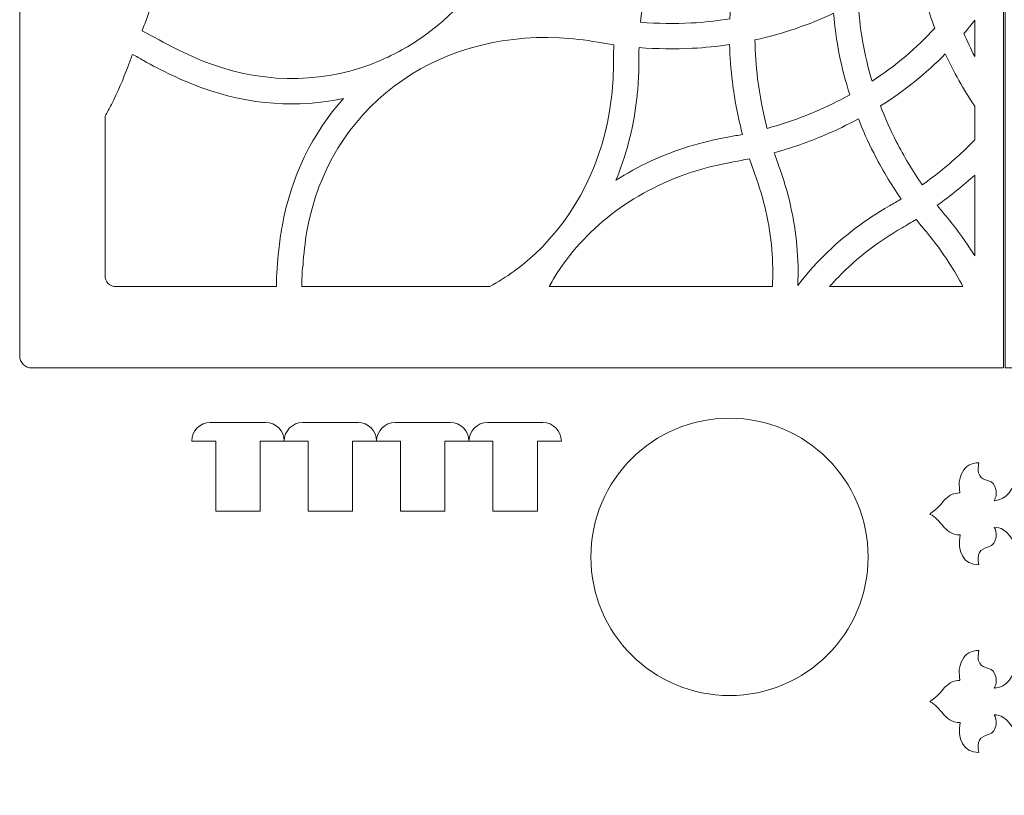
# Model space of a CAD drawing. Header units: centimetres. Extents: x -89 to 87, y -34 to 44.
# Tile 18 of 35: x -50 to -34, y -34 to -21. Entities that reach past the tile are written whole.
import ezdxf

# ---------------------------------------------------------------- set-up
doc = ezdxf.new("R2010")
doc.units = ezdxf.units.CM
doc.header["$MEASUREMENT"] = 0
doc.layers.add('Layer 1', color=7, linetype='Continuous')

msp = doc.modelspace()

# ---------------------------------------------------------------- linework, layer by layer
at = {"layer": 'Layer 1', "color": 250, "lineweight": 9}
for points, knots in [([(-33.81403, -5.7088), (-33.81403, -5.7088), (-49.58403, -5.7088), (-49.58403, -5.7088), (-49.58403, -5.7088), (-49.69403, -5.7088), (-49.78404, -5.7988), (-49.78404, -5.90881), (-49.78404, -5.90881), (-49.78404, -5.90881), (-49.78404, -26.6488), (-49.78404, -26.6488), (-49.78404, -26.6488), (-49.78404, -26.7588), (-49.69403, -26.8488), (-49.58403, -26.8488), (-49.58403, -26.8488), (-49.58403, -26.8488), (-33.81403, -26.8488), (-33.81403, -26.8488), (-33.81403, -26.8488), (-33.81403, -26.8488), (-33.81403, -19.33599), (-33.81403, -19.33599), (-33.81403, -19.33599), (-33.81403, -19.18195), (-33.92901, -19.05411), (-34.08218, -19.03775), (-34.08218, -19.03775), (-35.47453, -18.88901), (-36.55902, -17.71063), (-36.55902, -16.2788), (-36.55902, -16.2788), (-36.55902, -14.84697), (-35.47453, -13.66859), (-34.08218, -13.51985), (-34.08218, -13.51985), (-33.92904, -13.5035), (-33.81403, -13.37562), (-33.81403, -13.22161), (-33.81403, -13.22161), (-33.81403, -13.22161), (-33.81403, -5.7088), (-33.81403, -5.7088)], [0, 0, 0, 0, 0.08333333, 0.08333333, 0.08333333, 0.08333333, 0.16666667, 0.16666667, 0.16666667, 0.16666667, 0.25, 0.25, 0.25, 0.25, 0.33333333, 0.33333333, 0.33333333, 0.33333333, 0.41666667, 0.41666667, 0.41666667, 0.41666667, 0.5, 0.5, 0.5, 0.5, 0.58333333, 0.58333333, 0.58333333, 0.58333333, 0.66666667, 0.66666667, 0.66666667, 0.66666667, 0.75, 0.75, 0.75, 0.75, 0.83333333, 0.83333333, 0.83333333, 0.83333333, 1, 1, 1, 1]), ([(-33.78402, -26.8488), (-33.78402, -26.8488), (-17.98402, -26.8488), (-17.98402, -26.8488), (-17.98402, -26.8488), (-17.87402, -26.8488), (-17.78401, -26.7588), (-17.78401, -26.64879), (-17.78401, -26.64879), (-17.78401, -26.64879), (-17.78401, -5.9088), (-17.78401, -5.9088), (-17.78401, -5.9088), (-17.78401, -5.7988), (-17.87402, -5.7088), (-17.98402, -5.7088), (-17.98402, -5.7088), (-17.98402, -5.7088), (-33.78402, -5.7088), (-33.78402, -5.7088), (-33.78402, -5.7088), (-33.78402, -5.7088), (-33.78402, -13.24344), (-33.78402, -13.24344), (-33.78402, -13.24344), (-33.78402, -13.39843), (-33.9006, -13.5269), (-34.05485, -13.54197), (-34.05485, -13.54197), (-35.44649, -13.67801), (-36.53402, -14.85142), (-36.53402, -16.2788), (-36.53402, -16.2788), (-36.53402, -17.70618), (-35.44649, -18.87959), (-34.05485, -19.01563), (-34.05485, -19.01563), (-33.90062, -19.0307), (-33.78402, -19.1592), (-33.78402, -19.31416), (-33.78402, -19.31416), (-33.78402, -19.31416), (-33.78402, -26.8488), (-33.78402, -26.8488)], [0, 0, 0, 0, 0.08333333, 0.08333333, 0.08333333, 0.08333333, 0.16666667, 0.16666667, 0.16666667, 0.16666667, 0.25, 0.25, 0.25, 0.25, 0.33333333, 0.33333333, 0.33333333, 0.33333333, 0.41666667, 0.41666667, 0.41666667, 0.41666667, 0.5, 0.5, 0.5, 0.5, 0.58333333, 0.58333333, 0.58333333, 0.58333333, 0.66666667, 0.66666667, 0.66666667, 0.66666667, 0.75, 0.75, 0.75, 0.75, 0.83333333, 0.83333333, 0.83333333, 0.83333333, 1, 1, 1, 1]), ([(-46.68567, -21.91498), (-45.73344, -22.2593), (-44.77644, -22.2178), (-43.94219, -21.86474), (-43.94219, -21.86474), (-43.69351, -21.75949), (-43.45552, -21.62659), (-43.23157, -21.46797), (-43.23157, -21.46797), (-43.22004, -21.45979), (-43.20853, -21.45155), (-43.19706, -21.44323), (-43.19706, -21.44323), (-42.68231, -21.06979), (-42.24351, -20.55883), (-41.92224, -19.9346), (-41.92224, -19.9346), (-41.82815, -19.75175), (-41.74419, -19.55944), (-41.67149, -19.35836), (-41.67149, -19.35836), (-41.64144, -19.27525), (-41.61002, -19.19326), (-41.5773, -19.11239), (-41.5773, -19.11239), (-41.6543, -19.0715), (-41.73102, -19.0289), (-41.80743, -18.98459), (-41.80743, -18.98459), (-41.85647, -18.95615), (-41.90547, -18.92876), (-41.9544, -18.90244), (-41.9544, -18.90244), (-42.09094, -18.82936), (-42.2298, -18.76333), (-42.37044, -18.70433), (-42.37044, -18.70433), (-43.91851, -18.05487), (-45.66677, -18.31296), (-46.80678, -19.5801), (-46.80678, -19.5801), (-46.99116, -19.78515), (-47.15282, -20.00951), (-47.29131, -20.2482), (-47.29131, -20.2482), (-47.38295, -20.40615), (-47.46721, -20.57577), (-47.54322, -20.75698), (-47.54322, -20.75698), (-47.54322, -20.75698), (-47.55013, -20.75409), (-47.55013, -20.75409), (-47.55013, -20.75409), (-47.60495, -20.87445), (-47.65608, -20.99996), (-47.70329, -21.1305), (-47.70329, -21.1305), (-47.73334, -21.21358), (-47.76474, -21.29553), (-47.79744, -21.37636), (-47.79744, -21.37636), (-47.41731, -21.5782), (-47.10103, -21.76476), (-46.68567, -21.91498)], [0, 0, 0, 0, 0.05882353, 0.05882353, 0.05882353, 0.05882353, 0.11764706, 0.11764706, 0.11764706, 0.11764706, 0.17647059, 0.17647059, 0.17647059, 0.17647059, 0.23529412, 0.23529412, 0.23529412, 0.23529412, 0.29411765, 0.29411765, 0.29411765, 0.29411765, 0.35294118, 0.35294118, 0.35294118, 0.35294118, 0.41176471, 0.41176471, 0.41176471, 0.41176471, 0.47058824, 0.47058824, 0.47058824, 0.47058824, 0.52941176, 0.52941176, 0.52941176, 0.52941176, 0.58823529, 0.58823529, 0.58823529, 0.58823529, 0.64705882, 0.64705882, 0.64705882, 0.64705882, 0.70588235, 0.70588235, 0.70588235, 0.70588235, 0.76470588, 0.76470588, 0.76470588, 0.76470588, 0.82352941, 0.82352941, 0.82352941, 0.82352941, 0.88235294, 0.88235294, 0.88235294, 0.88235294, 1, 1, 1, 1]), ([(-39.39754, -19.82191), (-38.94129, -19.88352), (-38.4893, -19.89233), (-38.05011, -19.85142), (-38.05011, -19.85142), (-38.16684, -20.27718), (-38.23683, -20.72414), (-38.25543, -21.18447), (-38.25543, -21.18447), (-38.4603, -21.21724), (-38.66955, -21.23949), (-38.88249, -21.25062), (-38.88249, -21.25062), (-39.15007, -21.26459), (-39.42391, -21.26092), (-39.70266, -21.23843), (-39.70266, -21.23843), (-39.67624, -20.96055), (-39.63209, -20.68999), (-39.57159, -20.42793), (-39.57159, -20.42793), (-39.52364, -20.22017), (-39.46537, -20.01797), (-39.39754, -19.82191)], [0, 0, 0, 0, 0.14285714, 0.14285714, 0.14285714, 0.14285714, 0.28571429, 0.28571429, 0.28571429, 0.28571429, 0.42857143, 0.42857143, 0.42857143, 0.42857143, 0.57142857, 0.57142857, 0.57142857, 0.57142857, 0.71428571, 0.71428571, 0.71428571, 0.71428571, 1, 1, 1, 1]), ([(-36.17266, -20.88461), (-35.90806, -20.73285), (-35.65882, -20.56139), (-35.4274, -20.37219), (-35.4274, -20.37219), (-35.35478, -20.31282), (-35.28391, -20.25169), (-35.21486, -20.18889), (-35.21486, -20.18889), (-35.20235, -20.28117), (-35.1874, -20.37332), (-35.16998, -20.46526), (-35.16998, -20.46526), (-35.11431, -20.75898), (-35.03366, -21.05053), (-34.92858, -21.33684), (-34.92858, -21.33684), (-35.22405, -21.6562), (-35.56464, -21.94539), (-35.94522, -22.19553), (-35.94522, -22.19553), (-36.07614, -21.75929), (-36.15134, -21.31896), (-36.17266, -20.88461)], [0, 0, 0, 0, 0.14285714, 0.14285714, 0.14285714, 0.14285714, 0.28571429, 0.28571429, 0.28571429, 0.28571429, 0.42857143, 0.42857143, 0.42857143, 0.42857143, 0.57142857, 0.57142857, 0.57142857, 0.57142857, 0.71428571, 0.71428571, 0.71428571, 0.71428571, 1, 1, 1, 1]), ([(-37.84777, -21.52573), (-37.3978, -21.42757), (-36.96996, -21.28129), (-36.57119, -21.09268), (-36.57119, -21.09268), (-36.53524, -21.53262), (-36.44814, -21.97651), (-36.30821, -22.41536), (-36.30821, -22.41536), (-36.48967, -22.51631), (-36.67884, -22.60888), (-36.87528, -22.69222), (-36.87528, -22.69222), (-37.12196, -22.79688), (-37.3805, -22.88707), (-37.65001, -22.96122), (-37.65001, -22.96122), (-37.72023, -22.6912), (-37.77126, -22.42213), (-37.80401, -22.15562), (-37.80401, -22.15562), (-37.83004, -21.94368), (-37.84447, -21.73345), (-37.84777, -21.52573)], [0, 0, 0, 0, 0.14285714, 0.14285714, 0.14285714, 0.14285714, 0.28571429, 0.28571429, 0.28571429, 0.28571429, 0.42857143, 0.42857143, 0.42857143, 0.42857143, 0.57142857, 0.57142857, 0.57142857, 0.57142857, 0.71428571, 0.71428571, 0.71428571, 0.71428571, 1, 1, 1, 1]), ([(-34.27886, -21.79592), (-34.34246, -21.67229), (-34.40086, -21.54706), (-34.45402, -21.42055), (-34.45402, -21.42055), (-34.39362, -21.34899), (-34.33522, -21.27617), (-34.27886, -21.20218), (-34.27886, -21.20218), (-34.27886, -21.20218), (-34.27886, -21.79592), (-34.27886, -21.79592)], [0, 0, 0, 0, 0.25, 0.25, 0.25, 0.25, 0.5, 0.5, 0.5, 0.5, 1, 1, 1, 1]), ([(-41.75796, -25.27833), (-41.63977, -25.19226), (-41.52694, -25.09918), (-41.41986, -24.99956), (-41.41986, -24.99956), (-40.75385, -24.37984), (-40.30918, -23.50649), (-40.1807, -22.49355), (-40.1807, -22.49355), (-40.17829, -22.47449), (-40.17599, -22.45538), (-40.17379, -22.43621), (-40.17379, -22.43621), (-40.17379, -22.43621), (-40.17287, -22.42821), (-40.17287, -22.42821), (-40.17287, -22.42821), (-40.17287, -22.42821), (-40.1727, -22.42662), (-40.1727, -22.42662), (-40.1727, -22.42662), (-40.15268, -22.24713), (-40.14259, -22.06057), (-40.143, -21.86746), (-40.143, -21.86746), (-40.14318, -21.7792), (-40.1417, -21.69153), (-40.13862, -21.60447), (-40.13862, -21.60447), (-40.22476, -21.59242), (-40.31117, -21.57869), (-40.39785, -21.56321), (-40.39785, -21.56321), (-40.61094, -21.52518), (-40.8191, -21.50153), (-41.02139, -21.49171), (-41.02139, -21.49171), (-42.0414, -21.44216), (-42.97865, -21.72827), (-43.70445, -22.2764), (-43.70445, -22.2764), (-44.4274, -22.82238), (-44.94181, -23.63029), (-45.11967, -24.62682), (-45.11967, -24.62682), (-45.15253, -24.81089), (-45.174, -24.99884), (-45.18329, -25.19002), (-45.18329, -25.19002), (-45.18329, -25.19002), (-45.18977, -25.18971), (-45.18977, -25.18971), (-45.18977, -25.18971), (-45.19844, -25.30027), (-45.20345, -25.41334), (-45.20467, -25.5288), (-45.20467, -25.5288), (-45.20467, -25.5288), (-42.15345, -25.5288), (-42.15345, -25.5288), (-42.15345, -25.5288), (-42.01061, -25.44477), (-41.88881, -25.37326), (-41.75796, -25.27833)], [0, 0, 0, 0, 0.05882353, 0.05882353, 0.05882353, 0.05882353, 0.11764706, 0.11764706, 0.11764706, 0.11764706, 0.17647059, 0.17647059, 0.17647059, 0.17647059, 0.23529412, 0.23529412, 0.23529412, 0.23529412, 0.29411765, 0.29411765, 0.29411765, 0.29411765, 0.35294118, 0.35294118, 0.35294118, 0.35294118, 0.41176471, 0.41176471, 0.41176471, 0.41176471, 0.47058824, 0.47058824, 0.47058824, 0.47058824, 0.52941176, 0.52941176, 0.52941176, 0.52941176, 0.58823529, 0.58823529, 0.58823529, 0.58823529, 0.64705882, 0.64705882, 0.64705882, 0.64705882, 0.70588235, 0.70588235, 0.70588235, 0.70588235, 0.76470588, 0.76470588, 0.76470588, 0.76470588, 0.82352941, 0.82352941, 0.82352941, 0.82352941, 0.88235294, 0.88235294, 0.88235294, 0.88235294, 1, 1, 1, 1]), ([(-40.10565, -23.80321), (-39.93917, -23.40442), (-39.82824, -22.98063), (-39.77312, -22.54587), (-39.77312, -22.54587), (-39.7612, -22.45188), (-39.75202, -22.35756), (-39.74539, -22.26305), (-39.74539, -22.26305), (-39.74539, -22.26305), (-39.74516, -22.26), (-39.74516, -22.26), (-39.74516, -22.26), (-39.74516, -22.26), (-39.74464, -22.25249), (-39.74464, -22.25249), (-39.74464, -22.25249), (-39.74464, -22.25249), (-39.74443, -22.24938), (-39.74443, -22.24938), (-39.74443, -22.24938), (-39.73572, -22.12362), (-39.73139, -21.99618), (-39.73164, -21.86724), (-39.73164, -21.86724), (-39.73179, -21.79419), (-39.73073, -21.72154), (-39.72849, -21.64932), (-39.72849, -21.64932), (-39.43492, -21.67247), (-39.14543, -21.67603), (-38.86155, -21.6612), (-38.86155, -21.6612), (-38.65714, -21.65052), (-38.45586, -21.63024), (-38.25822, -21.60087), (-38.25822, -21.60087), (-38.25286, -21.80062), (-38.23793, -22.00238), (-38.21297, -22.20553), (-38.21297, -22.20553), (-38.17836, -22.48728), (-38.12446, -22.7719), (-38.05034, -23.05774), (-38.05034, -23.05774), (-38.12047, -23.07232), (-38.19128, -23.08586), (-38.26273, -23.0983), (-38.26273, -23.0983), (-38.48958, -23.13779), (-38.71026, -23.19116), (-38.92385, -23.25733), (-38.92385, -23.25733), (-39.35387, -23.39058), (-39.75007, -23.57527), (-40.10565, -23.80321)], [0, 0, 0, 0, 0.06666667, 0.06666667, 0.06666667, 0.06666667, 0.13333333, 0.13333333, 0.13333333, 0.13333333, 0.2, 0.2, 0.2, 0.2, 0.26666667, 0.26666667, 0.26666667, 0.26666667, 0.33333333, 0.33333333, 0.33333333, 0.33333333, 0.4, 0.4, 0.4, 0.4, 0.46666667, 0.46666667, 0.46666667, 0.46666667, 0.53333333, 0.53333333, 0.53333333, 0.53333333, 0.6, 0.6, 0.6, 0.6, 0.66666667, 0.66666667, 0.66666667, 0.66666667, 0.73333333, 0.73333333, 0.73333333, 0.73333333, 0.8, 0.8, 0.8, 0.8, 0.86666667, 0.86666667, 0.86666667, 0.86666667, 1, 1, 1, 1]), ([(-48.39729, -22.76274), (-48.36222, -22.7011), (-48.32839, -22.63864), (-48.29586, -22.57541), (-48.29586, -22.57541), (-48.19202, -22.37357), (-48.10219, -22.16457), (-48.02501, -21.95113), (-48.02501, -21.95113), (-48.00178, -21.88689), (-47.97755, -21.82301), (-47.95234, -21.7595), (-47.95234, -21.7595), (-47.89221, -21.79194), (-47.83257, -21.8253), (-47.77347, -21.85959), (-47.77347, -21.85959), (-47.49535, -22.02094), (-47.13966, -22.1881), (-46.82519, -22.30182), (-46.82519, -22.30182), (-46.04473, -22.58401), (-45.26, -22.63132), (-44.52863, -22.47741), (-44.52863, -22.47741), (-45.02788, -23.03426), (-45.37946, -23.73815), (-45.52543, -24.55597), (-45.52543, -24.55597), (-45.54725, -24.67823), (-45.56444, -24.80406), (-45.57682, -24.93335), (-45.57682, -24.93335), (-45.60119, -25.13086), (-45.61363, -25.32982), (-45.61558, -25.5288), (-45.61558, -25.5288), (-45.61558, -25.5288), (-48.2208, -25.5288), (-48.2208, -25.5288), (-48.2208, -25.5288), (-48.31787, -25.5288), (-48.39729, -25.4494), (-48.39729, -25.35233), (-48.39729, -25.35233), (-48.39729, -25.35233), (-48.39729, -22.76274), (-48.39729, -22.76274)], [0, 0, 0, 0, 0.07692308, 0.07692308, 0.07692308, 0.07692308, 0.15384615, 0.15384615, 0.15384615, 0.15384615, 0.23076923, 0.23076923, 0.23076923, 0.23076923, 0.30769231, 0.30769231, 0.30769231, 0.30769231, 0.38461538, 0.38461538, 0.38461538, 0.38461538, 0.46153846, 0.46153846, 0.46153846, 0.46153846, 0.53846154, 0.53846154, 0.53846154, 0.53846154, 0.61538462, 0.61538462, 0.61538462, 0.61538462, 0.69230769, 0.69230769, 0.69230769, 0.69230769, 0.76923077, 0.76923077, 0.76923077, 0.76923077, 0.84615385, 0.84615385, 0.84615385, 0.84615385, 1, 1, 1, 1]), ([(-34.27886, -23.14663), (-34.34895, -23.21896), (-34.42132, -23.28997), (-34.49599, -23.35958), (-34.49599, -23.35958), (-34.69271, -23.54295), (-34.90487, -23.71639), (-35.13215, -23.87809), (-35.13215, -23.87809), (-35.29004, -23.64867), (-35.42995, -23.41315), (-35.55214, -23.17333), (-35.55214, -23.17333), (-35.64913, -22.98298), (-35.73463, -22.79025), (-35.80879, -22.5961), (-35.80879, -22.5961), (-35.41947, -22.34989), (-35.06743, -22.06597), (-34.75716, -21.75223), (-34.75716, -21.75223), (-34.62354, -22.04313), (-34.46392, -22.32677), (-34.27886, -22.59974), (-34.27886, -22.59974), (-34.27886, -22.59974), (-34.27886, -23.14663), (-34.27886, -23.14663)], [0, 0, 0, 0, 0.125, 0.125, 0.125, 0.125, 0.25, 0.25, 0.25, 0.25, 0.375, 0.375, 0.375, 0.375, 0.5, 0.5, 0.5, 0.5, 0.625, 0.625, 0.625, 0.625, 0.75, 0.75, 0.75, 0.75, 1, 1, 1, 1]), ([(-37.53382, -23.35571), (-37.25026, -23.27708), (-36.97729, -23.1815), (-36.71588, -23.0706), (-36.71588, -23.0706), (-36.52713, -22.99051), (-36.34461, -22.90245), (-36.16864, -22.80708), (-36.16864, -22.80708), (-36.09529, -22.99306), (-36.0122, -23.17763), (-35.91924, -23.3601), (-35.91924, -23.3601), (-35.79055, -23.61266), (-35.64241, -23.86175), (-35.47446, -24.10549), (-35.47446, -24.10549), (-35.53584, -24.14351), (-35.59818, -24.18073), (-35.66149, -24.2171), (-35.66149, -24.2171), (-35.86217, -24.33238), (-36.05155, -24.45815), (-36.22914, -24.59309), (-36.22914, -24.59309), (-36.58706, -24.86507), (-36.89573, -25.17367), (-37.1516, -25.5089), (-37.1516, -25.5089), (-37.13197, -25.08751), (-37.16999, -24.6527), (-37.26936, -24.2144), (-37.26936, -24.2144), (-37.319, -23.99538), (-37.38322, -23.7772), (-37.46237, -23.56119), (-37.46237, -23.56119), (-37.48746, -23.4927), (-37.51127, -23.4242), (-37.53382, -23.35571)], [0, 0, 0, 0, 0.09090909, 0.09090909, 0.09090909, 0.09090909, 0.18181818, 0.18181818, 0.18181818, 0.18181818, 0.27272727, 0.27272727, 0.27272727, 0.27272727, 0.36363636, 0.36363636, 0.36363636, 0.36363636, 0.45454545, 0.45454545, 0.45454545, 0.45454545, 0.54545455, 0.54545455, 0.54545455, 0.54545455, 0.63636364, 0.63636364, 0.63636364, 0.63636364, 0.72727273, 0.72727273, 0.72727273, 0.72727273, 0.81818182, 0.81818182, 0.81818182, 0.81818182, 1, 1, 1, 1]), ([(-41.1896, -25.5288), (-41.14766, -25.45265), (-41.103, -25.37801), (-41.05569, -25.30499), (-41.05569, -25.30499), (-40.56117, -24.54174), (-39.77839, -23.95241), (-38.80309, -23.65019), (-38.80309, -23.65019), (-38.60857, -23.58993), (-38.40513, -23.5409), (-38.1935, -23.50405), (-38.1935, -23.50405), (-38.1064, -23.48888), (-38.02014, -23.47215), (-37.93475, -23.45394), (-37.93475, -23.45394), (-37.90783, -23.5369), (-37.8792, -23.61988), (-37.84881, -23.70288), (-37.84881, -23.70288), (-37.7746, -23.9054), (-37.71523, -24.10632), (-37.67028, -24.30457), (-37.67028, -24.30457), (-37.57607, -24.72014), (-37.5419, -25.13159), (-37.56404, -25.5288), (-37.56404, -25.5288), (-37.56404, -25.5288), (-41.1896, -25.5288), (-41.1896, -25.5288)], [0, 0, 0, 0, 0.11111111, 0.11111111, 0.11111111, 0.11111111, 0.22222222, 0.22222222, 0.22222222, 0.22222222, 0.33333333, 0.33333333, 0.33333333, 0.33333333, 0.44444444, 0.44444444, 0.44444444, 0.44444444, 0.55555556, 0.55555556, 0.55555556, 0.55555556, 0.66666667, 0.66666667, 0.66666667, 0.66666667, 0.77777778, 0.77777778, 0.77777778, 0.77777778, 1, 1, 1, 1]), ([(-34.27886, -25.03136), (-34.30053, -24.99581), (-34.32271, -24.9604), (-34.34541, -24.92515), (-34.34541, -24.92515), (-34.46455, -24.7401), (-34.59969, -24.55726), (-34.75086, -24.37789), (-34.75086, -24.37789), (-34.79792, -24.32203), (-34.84379, -24.26567), (-34.88849, -24.20886), (-34.88849, -24.20886), (-34.67185, -24.05467), (-34.46857, -23.89081), (-34.27886, -23.71863), (-34.27886, -23.71863), (-34.27886, -23.71863), (-34.27886, -25.03136), (-34.27886, -25.03136)], [0, 0, 0, 0, 0.16666667, 0.16666667, 0.16666667, 0.16666667, 0.33333333, 0.33333333, 0.33333333, 0.33333333, 0.5, 0.5, 0.5, 0.5, 0.66666667, 0.66666667, 0.66666667, 0.66666667, 1, 1, 1, 1]), ([(-36.6373, -25.5288), (-36.44475, -25.30991), (-36.22561, -25.10568), (-35.98118, -24.91994), (-35.98118, -24.91994), (-35.81792, -24.79588), (-35.64306, -24.67983), (-35.457, -24.57294), (-35.457, -24.57294), (-35.38023, -24.52885), (-35.30485, -24.48363), (-35.23082, -24.43734), (-35.23082, -24.43734), (-35.17715, -24.50607), (-35.12184, -24.57429), (-35.06484, -24.64195), (-35.06484, -24.64195), (-34.92862, -24.80358), (-34.80416, -24.9725), (-34.6916, -25.14735), (-34.6916, -25.14735), (-34.61096, -25.27259), (-34.53745, -25.3999), (-34.47095, -25.5288), (-34.47095, -25.5288), (-34.47095, -25.5288), (-36.6373, -25.5288), (-36.6373, -25.5288)], [0, 0, 0, 0, 0.125, 0.125, 0.125, 0.125, 0.25, 0.25, 0.25, 0.25, 0.375, 0.375, 0.375, 0.375, 0.5, 0.5, 0.5, 0.5, 0.625, 0.625, 0.625, 0.625, 0.75, 0.75, 0.75, 0.75, 1, 1, 1, 1])]:
    msp.add_open_spline(points, degree=3, knots=knots, dxfattribs=at)
at = {"layer": 'Layer 1', "color": 140, "lineweight": 9}
for points in [[(-45.88017, -28.03388), (-45.88017, -28.03388), (-45.88017, -29.17388), (-45.88017, -29.17388), (-45.88017, -29.17388), (-45.88017, -29.17388), (-46.60017, -29.17388), (-46.60017, -29.17388), (-46.60017, -29.17388), (-46.60017, -29.17388), (-46.60017, -28.03388), (-46.60017, -28.03388), (-46.60017, -28.03388), (-46.60017, -28.03388), (-46.99016, -28.03388), (-46.99016, -28.03388), (-46.99016, -28.03388), (-46.99016, -28.03388), (-46.99016, -28.03388), (-46.99016, -28.03388), (-46.99016, -28.03388), (-46.99016, -27.86888), (-46.85517, -27.73388), (-46.69015, -27.73388), (-46.69015, -27.73388), (-46.69015, -27.73388), (-45.79017, -27.73388), (-45.79017, -27.73388), (-45.79017, -27.73388), (-45.62515, -27.73388), (-45.49016, -27.86888), (-45.49016, -28.03388), (-45.49016, -28.03388), (-45.49016, -28.03388), (-45.49016, -28.03388), (-45.49016, -28.03388), (-45.49016, -28.03388), (-45.49016, -28.03388), (-45.88017, -28.03388), (-45.88017, -28.03388)], [(-44.38017, -28.03388), (-44.38017, -28.03388), (-44.38017, -29.17388), (-44.38017, -29.17388), (-44.38017, -29.17388), (-44.38017, -29.17388), (-45.10017, -29.17388), (-45.10017, -29.17388), (-45.10017, -29.17388), (-45.10017, -29.17388), (-45.10017, -28.03388), (-45.10017, -28.03388), (-45.10017, -28.03388), (-45.10017, -28.03388), (-45.49016, -28.03388), (-45.49016, -28.03388), (-45.49016, -28.03388), (-45.49016, -28.03388), (-45.49016, -28.03388), (-45.49016, -28.03388), (-45.49016, -28.03388), (-45.49016, -27.86888), (-45.35517, -27.73388), (-45.19015, -27.73388), (-45.19015, -27.73388), (-45.19015, -27.73388), (-44.29017, -27.73388), (-44.29017, -27.73388), (-44.29017, -27.73388), (-44.12515, -27.73388), (-43.99016, -27.86888), (-43.99016, -28.03388), (-43.99016, -28.03388), (-43.99016, -28.03388), (-43.99016, -28.03388), (-43.99016, -28.03388), (-43.99016, -28.03388), (-43.99016, -28.03388), (-44.38017, -28.03388), (-44.38017, -28.03388)], [(-42.88017, -28.03388), (-42.88017, -28.03388), (-42.88017, -29.17388), (-42.88017, -29.17388), (-42.88017, -29.17388), (-42.88017, -29.17388), (-43.60017, -29.17388), (-43.60017, -29.17388), (-43.60017, -29.17388), (-43.60017, -29.17388), (-43.60017, -28.03388), (-43.60017, -28.03388), (-43.60017, -28.03388), (-43.60017, -28.03388), (-43.99016, -28.03388), (-43.99016, -28.03388), (-43.99016, -28.03388), (-43.99016, -28.03388), (-43.99016, -28.03388), (-43.99016, -28.03388), (-43.99016, -28.03388), (-43.99016, -27.86888), (-43.85517, -27.73388), (-43.69015, -27.73388), (-43.69015, -27.73388), (-43.69015, -27.73388), (-42.79017, -27.73388), (-42.79017, -27.73388), (-42.79017, -27.73388), (-42.62515, -27.73388), (-42.49016, -27.86888), (-42.49016, -28.03388), (-42.49016, -28.03388), (-42.49016, -28.03388), (-42.49016, -28.03388), (-42.49016, -28.03388), (-42.49016, -28.03388), (-42.49016, -28.03388), (-42.88017, -28.03388), (-42.88017, -28.03388)], [(-41.38017, -28.03388), (-41.38017, -28.03388), (-41.38017, -29.17388), (-41.38017, -29.17388), (-41.38017, -29.17388), (-41.38017, -29.17388), (-42.10017, -29.17388), (-42.10017, -29.17388), (-42.10017, -29.17388), (-42.10017, -29.17388), (-42.10017, -28.03388), (-42.10017, -28.03388), (-42.10017, -28.03388), (-42.10017, -28.03388), (-42.49016, -28.03388), (-42.49016, -28.03388), (-42.49016, -28.03388), (-42.49016, -28.03388), (-42.49016, -28.03388), (-42.49016, -28.03388), (-42.49016, -28.03388), (-42.49016, -27.86888), (-42.35517, -27.73388), (-42.19015, -27.73388), (-42.19015, -27.73388), (-42.19015, -27.73388), (-41.29017, -27.73388), (-41.29017, -27.73388), (-41.29017, -27.73388), (-41.12515, -27.73388), (-40.99016, -27.86888), (-40.99016, -28.03388), (-40.99016, -28.03388), (-40.99016, -28.03388), (-40.99016, -28.03388), (-40.99016, -28.03388), (-40.99016, -28.03388), (-40.99016, -28.03388), (-41.38017, -28.03388), (-41.38017, -28.03388)]]:
    msp.add_open_spline(points, degree=3, knots=[0, 0, 0, 0, 0.09090909, 0.09090909, 0.09090909, 0.09090909, 0.18181818, 0.18181818, 0.18181818, 0.18181818, 0.27272727, 0.27272727, 0.27272727, 0.27272727, 0.36363636, 0.36363636, 0.36363636, 0.36363636, 0.45454545, 0.45454545, 0.45454545, 0.45454545, 0.54545455, 0.54545455, 0.54545455, 0.54545455, 0.63636364, 0.63636364, 0.63636364, 0.63636364, 0.72727273, 0.72727273, 0.72727273, 0.72727273, 0.81818182, 0.81818182, 0.81818182, 0.81818182, 1, 1, 1, 1], dxfattribs=at)
at = {"layer": 'Layer 1', "color": 43, "lineweight": 9}
for points, knots in [([(-38.26037, -27.66438), (-37.01773, -27.66438), (-36.01037, -28.67174), (-36.01037, -29.91438), (-36.01037, -29.91438), (-36.01037, -31.15702), (-37.01773, -32.16438), (-38.26037, -32.16438), (-38.26037, -32.16438), (-39.50301, -32.16438), (-40.51037, -31.15702), (-40.51037, -29.91438), (-40.51037, -29.91438), (-40.51037, -28.67174), (-39.50301, -27.66438), (-38.26037, -27.66438)], [0, 0, 0, 0, 0.2, 0.2, 0.2, 0.2, 0.4, 0.4, 0.4, 0.4, 0.6, 0.6, 0.6, 0.6, 1, 1, 1, 1]), ([(-33.9636, -29.4352), (-33.91532, -29.47446), (-33.90167, -29.71177), (-34.05424, -29.75126), (-34.05424, -29.75126), (-34.19556, -29.78785), (-34.25599, -29.86678), (-34.21253, -30.0432), (-34.21253, -30.0432), (-34.46303, -30.04725), (-34.5696, -29.81566), (-34.51547, -29.5579), (-34.51547, -29.5579), (-34.65872, -29.55733), (-34.7306, -29.48465), (-34.79219, -29.41584), (-34.79219, -29.41584), (-34.85373, -29.34709), (-34.91246, -29.2573), (-35.0066, -29.22398), (-35.0066, -29.22398), (-35.0066, -29.22398), (-34.99619, -29.21141), (-34.99619, -29.21141), (-34.99619, -29.21141), (-34.99454, -29.20969), (-34.99281, -29.20764), (-34.99097, -29.20586), (-34.99097, -29.20586), (-34.99097, -29.20586), (-34.97023, -29.18992), (-34.97023, -29.18992), (-34.97023, -29.18992), (-34.83308, -29.0966), (-34.8322, -29.03365), (-34.73498, -28.95999), (-34.73498, -28.95999), (-34.71374, -28.9439), (-34.70513, -28.93203), (-34.67828, -28.91521), (-34.67828, -28.91521), (-34.63506, -28.88813), (-34.60545, -28.88534), (-34.56064, -28.87803), (-34.56064, -28.87803), (-34.50051, -28.86823), (-34.53519, -28.87774), (-34.52329, -28.86505), (-34.52329, -28.86505), (-34.50496, -28.86773), (-34.51855, -28.8692), (-34.52413, -28.83614), (-34.52413, -28.83614), (-34.52413, -28.83614), (-34.53, -28.69864), (-34.53, -28.69864), (-34.53, -28.69864), (-34.52279, -28.62841), (-34.50815, -28.59675), (-34.4793, -28.53858), (-34.4793, -28.53858), (-34.43073, -28.44065), (-34.33182, -28.38591), (-34.21217, -28.3883), (-34.21217, -28.3883), (-34.22445, -28.45921), (-34.2329, -28.54099), (-34.19883, -28.59497), (-34.19883, -28.59497), (-34.16533, -28.64806), (-34.12652, -28.66024), (-34.05621, -28.68006), (-34.05621, -28.68006), (-33.99324, -28.69782), (-33.95978, -28.7414), (-33.94079, -28.80213), (-33.94079, -28.80213), (-33.91062, -28.89863), (-33.94253, -28.94584), (-33.96157, -29.0021), (-33.96157, -29.0021), (-33.75467, -28.98827), (-33.65733, -28.80017), (-33.57849, -28.61871), (-33.57849, -28.61871), (-33.48954, -28.41396), (-33.40749, -28.24545), (-33.24267, -28.09836), (-33.24267, -28.09836), (-33.22531, -28.08286), (-33.21558, -28.06764), (-33.19582, -28.05242), (-33.19582, -28.05242), (-32.87951, -27.80873), (-32.45971, -27.87738), (-32.07994, -27.89788), (-32.07994, -27.89788), (-31.84301, -27.91068), (-31.59799, -27.92265), (-31.36289, -27.9418), (-31.36289, -27.9418), (-31.1349, -27.96037), (-30.87481, -27.98252), (-30.6472, -27.96864), (-30.6472, -27.96864), (-30.2747, -27.94591), (-29.74088, -27.89709), (-29.41324, -27.69348), (-29.41324, -27.69348), (-29.38631, -27.70392), (-29.37671, -27.71733), (-29.3491, -27.73248), (-29.3491, -27.73248), (-29.05893, -27.89174), (-28.49251, -27.94627), (-28.1756, -27.96831), (-28.1756, -27.96831), (-27.94897, -27.98407), (-27.676, -27.95874), (-27.44931, -27.94139), (-27.44931, -27.94139), (-27.21828, -27.92371), (-26.9686, -27.90605), (-26.73834, -27.8973), (-26.73834, -27.8973), (-26.39949, -27.88441), (-26.05287, -27.81195), (-25.73431, -27.98641), (-25.73431, -27.98641), (-25.64192, -28.037), (-25.59125, -28.08271), (-25.52319, -28.14885), (-25.52319, -28.14885), (-25.41664, -28.25239), (-25.31646, -28.46103), (-25.24321, -28.62186), (-25.24321, -28.62186), (-25.15031, -28.8258), (-25.08122, -28.97578), (-24.86259, -29.00287), (-24.86259, -29.00287), (-24.91947, -28.87681), (-24.90196, -28.71301), (-24.76257, -28.67896), (-24.76257, -28.67896), (-24.60773, -28.64115), (-24.57513, -28.53694), (-24.61124, -28.39137), (-24.61124, -28.39137), (-24.47992, -28.37304), (-24.38881, -28.4626), (-24.34562, -28.53687), (-24.34562, -28.53687), (-24.25447, -28.6936), (-24.3081, -28.81674), (-24.30368, -28.87579), (-24.30368, -28.87579), (-24.17034, -28.87831), (-24.10585, -28.92873), (-24.03264, -29.0201), (-24.03264, -29.0201), (-24.01491, -29.04223), (-24.00061, -29.04889), (-23.98278, -29.07184), (-23.98278, -29.07184), (-23.89247, -29.1881), (-23.88554, -29.15514), (-23.83496, -29.20585), (-23.83496, -29.20585), (-23.83496, -29.20585), (-23.81902, -29.22607), (-23.81902, -29.22607), (-23.81902, -29.22607), (-23.89997, -29.24782), (-23.98851, -29.36438), (-24.03661, -29.42251), (-24.03661, -29.42251), (-24.09141, -29.48871), (-24.17369, -29.55622), (-24.30751, -29.55825), (-24.30751, -29.55825), (-24.28948, -29.70716), (-24.27504, -29.77074), (-24.34465, -29.89322), (-24.34465, -29.89322), (-24.39373, -29.97958), (-24.46745, -30.04287), (-24.60907, -30.04394), (-24.60907, -30.04394), (-24.59239, -29.86202), (-24.602, -29.79389), (-24.77154, -29.75043), (-24.77154, -29.75043), (-24.8858, -29.72115), (-24.93472, -29.53105), (-24.86083, -29.43294), (-24.86083, -29.43294), (-25.12322, -29.4129), (-25.24016, -29.83564), (-25.36779, -30.06427), (-25.36779, -30.06427), (-25.45481, -30.22018), (-25.57457, -30.36257), (-25.73857, -30.44709), (-25.73857, -30.44709), (-25.82795, -30.49315), (-25.90654, -30.52167), (-26.01697, -30.54175), (-26.01697, -30.54175), (-26.23135, -30.58072), (-26.5098, -30.5506), (-26.72921, -30.53435), (-26.72921, -30.53435), (-26.96478, -30.5169), (-27.21255, -30.49958), (-27.44921, -30.49037), (-27.44921, -30.49037), (-28.08385, -30.46567), (-28.18918, -30.4247), (-28.85081, -30.5439), (-28.85081, -30.5439), (-28.95251, -30.56222), (-29.0616, -30.58882), (-29.15603, -30.61967), (-29.15603, -30.61967), (-29.36902, -30.68924), (-29.34178, -30.70685), (-29.41324, -30.73823), (-29.41324, -30.73823), (-29.61321, -30.62198), (-29.74363, -30.58791), (-29.98274, -30.54264), (-29.98274, -30.54264), (-30.80054, -30.38779), (-31.26665, -30.49547), (-32.08797, -30.53373), (-32.08797, -30.53373), (-32.32666, -30.54485), (-32.5737, -30.58454), (-32.80868, -30.54102), (-32.80868, -30.54102), (-33.55764, -30.40231), (-33.50167, -29.66452), (-33.82106, -29.47011), (-33.82106, -29.47011), (-33.85396, -29.45008), (-33.91352, -29.42475), (-33.9636, -29.4352)], [0, 0, 0, 0, 0.01587302, 0.01587302, 0.01587302, 0.01587302, 0.03174603, 0.03174603, 0.03174603, 0.03174603, 0.04761905, 0.04761905, 0.04761905, 0.04761905, 0.06349206, 0.06349206, 0.06349206, 0.06349206, 0.07936508, 0.07936508, 0.07936508, 0.07936508, 0.0952381, 0.0952381, 0.0952381, 0.0952381, 0.11111111, 0.11111111, 0.11111111, 0.11111111, 0.12698413, 0.12698413, 0.12698413, 0.12698413, 0.14285714, 0.14285714, 0.14285714, 0.14285714, 0.15873016, 0.15873016, 0.15873016, 0.15873016, 0.17460317, 0.17460317, 0.17460317, 0.17460317, 0.19047619, 0.19047619, 0.19047619, 0.19047619, 0.20634921, 0.20634921, 0.20634921, 0.20634921, 0.22222222, 0.22222222, 0.22222222, 0.22222222, 0.23809524, 0.23809524, 0.23809524, 0.23809524, 0.25396825, 0.25396825, 0.25396825, 0.25396825, 0.26984127, 0.26984127, 0.26984127, 0.26984127, 0.28571429, 0.28571429, 0.28571429, 0.28571429, 0.3015873, 0.3015873, 0.3015873, 0.3015873, 0.31746032, 0.31746032, 0.31746032, 0.31746032, 0.33333333, 0.33333333, 0.33333333, 0.33333333, 0.34920635, 0.34920635, 0.34920635, 0.34920635, 0.36507937, 0.36507937, 0.36507937, 0.36507937, 0.38095238, 0.38095238, 0.38095238, 0.38095238, 0.3968254, 0.3968254, 0.3968254, 0.3968254, 0.41269841, 0.41269841, 0.41269841, 0.41269841, 0.42857143, 0.42857143, 0.42857143, 0.42857143, 0.44444444, 0.44444444, 0.44444444, 0.44444444, 0.46031746, 0.46031746, 0.46031746, 0.46031746, 0.47619048, 0.47619048, 0.47619048, 0.47619048, 0.49206349, 0.49206349, 0.49206349, 0.49206349, 0.50793651, 0.50793651, 0.50793651, 0.50793651, 0.52380952, 0.52380952, 0.52380952, 0.52380952, 0.53968254, 0.53968254, 0.53968254, 0.53968254, 0.55555556, 0.55555556, 0.55555556, 0.55555556, 0.57142857, 0.57142857, 0.57142857, 0.57142857, 0.58730159, 0.58730159, 0.58730159, 0.58730159, 0.6031746, 0.6031746, 0.6031746, 0.6031746, 0.61904762, 0.61904762, 0.61904762, 0.61904762, 0.63492063, 0.63492063, 0.63492063, 0.63492063, 0.65079365, 0.65079365, 0.65079365, 0.65079365, 0.66666667, 0.66666667, 0.66666667, 0.66666667, 0.68253968, 0.68253968, 0.68253968, 0.68253968, 0.6984127, 0.6984127, 0.6984127, 0.6984127, 0.71428571, 0.71428571, 0.71428571, 0.71428571, 0.73015873, 0.73015873, 0.73015873, 0.73015873, 0.74603175, 0.74603175, 0.74603175, 0.74603175, 0.76190476, 0.76190476, 0.76190476, 0.76190476, 0.77777778, 0.77777778, 0.77777778, 0.77777778, 0.79365079, 0.79365079, 0.79365079, 0.79365079, 0.80952381, 0.80952381, 0.80952381, 0.80952381, 0.82539683, 0.82539683, 0.82539683, 0.82539683, 0.84126984, 0.84126984, 0.84126984, 0.84126984, 0.85714286, 0.85714286, 0.85714286, 0.85714286, 0.87301587, 0.87301587, 0.87301587, 0.87301587, 0.88888889, 0.88888889, 0.88888889, 0.88888889, 0.9047619, 0.9047619, 0.9047619, 0.9047619, 0.92063492, 0.92063492, 0.92063492, 0.92063492, 0.93650794, 0.93650794, 0.93650794, 0.93650794, 0.95238095, 0.95238095, 0.95238095, 0.95238095, 0.96825397, 0.96825397, 0.96825397, 0.96825397, 1, 1, 1, 1]), ([(-33.9636, -32.47995), (-33.91532, -32.51921), (-33.90167, -32.75652), (-34.05424, -32.79601), (-34.05424, -32.79601), (-34.19556, -32.8326), (-34.25599, -32.91153), (-34.21253, -33.08795), (-34.21253, -33.08795), (-34.46303, -33.092), (-34.5696, -32.86041), (-34.51547, -32.60265), (-34.51547, -32.60265), (-34.65872, -32.60208), (-34.7306, -32.5294), (-34.79219, -32.46059), (-34.79219, -32.46059), (-34.85373, -32.39184), (-34.91246, -32.30205), (-35.0066, -32.26873), (-35.0066, -32.26873), (-35.0066, -32.26873), (-34.99619, -32.25616), (-34.99619, -32.25616), (-34.99619, -32.25616), (-34.99454, -32.25444), (-34.99281, -32.25239), (-34.99097, -32.25061), (-34.99097, -32.25061), (-34.99097, -32.25061), (-34.97023, -32.23467), (-34.97023, -32.23467), (-34.97023, -32.23467), (-34.83308, -32.14135), (-34.8322, -32.0784), (-34.73498, -32.00474), (-34.73498, -32.00474), (-34.71374, -31.98865), (-34.70513, -31.97678), (-34.67828, -31.95996), (-34.67828, -31.95996), (-34.63506, -31.93288), (-34.60545, -31.93009), (-34.56064, -31.92278), (-34.56064, -31.92278), (-34.50051, -31.91298), (-34.53519, -31.92249), (-34.52329, -31.9098), (-34.52329, -31.9098), (-34.50496, -31.91248), (-34.51855, -31.91395), (-34.52413, -31.88089), (-34.52413, -31.88089), (-34.52413, -31.88089), (-34.53, -31.74339), (-34.53, -31.74339), (-34.53, -31.74339), (-34.52279, -31.67316), (-34.50815, -31.6415), (-34.4793, -31.58333), (-34.4793, -31.58333), (-34.43073, -31.4854), (-34.33182, -31.43066), (-34.21217, -31.43305), (-34.21217, -31.43305), (-34.22445, -31.50396), (-34.2329, -31.58574), (-34.19883, -31.63972), (-34.19883, -31.63972), (-34.16533, -31.69281), (-34.12652, -31.70499), (-34.05621, -31.72481), (-34.05621, -31.72481), (-33.99324, -31.74257), (-33.95978, -31.78615), (-33.94079, -31.84688), (-33.94079, -31.84688), (-33.91062, -31.94338), (-33.94253, -31.99059), (-33.96157, -32.04685), (-33.96157, -32.04685), (-33.75467, -32.03302), (-33.65733, -31.84492), (-33.57849, -31.66346), (-33.57849, -31.66346), (-33.48954, -31.45871), (-33.40749, -31.2902), (-33.24267, -31.14311), (-33.24267, -31.14311), (-33.22531, -31.12761), (-33.21558, -31.11239), (-33.19582, -31.09717), (-33.19582, -31.09717), (-32.87951, -30.85348), (-32.45971, -30.92213), (-32.07994, -30.94263), (-32.07994, -30.94263), (-31.84301, -30.95543), (-31.59799, -30.9674), (-31.36289, -30.98655), (-31.36289, -30.98655), (-31.1349, -31.00512), (-30.87481, -31.02727), (-30.6472, -31.01339), (-30.6472, -31.01339), (-30.2747, -30.99066), (-29.74088, -30.94184), (-29.41324, -30.73823), (-29.41324, -30.73823), (-29.38631, -30.74867), (-29.37671, -30.76208), (-29.3491, -30.77723), (-29.3491, -30.77723), (-29.05893, -30.93649), (-28.49251, -30.99102), (-28.1756, -31.01306), (-28.1756, -31.01306), (-27.94897, -31.02882), (-27.676, -31.00349), (-27.44931, -30.98614), (-27.44931, -30.98614), (-27.21828, -30.96846), (-26.9686, -30.9508), (-26.73834, -30.94205), (-26.73834, -30.94205), (-26.39949, -30.92916), (-26.05287, -30.8567), (-25.73431, -31.03116), (-25.73431, -31.03116), (-25.64192, -31.08175), (-25.59125, -31.12746), (-25.52319, -31.1936), (-25.52319, -31.1936), (-25.41664, -31.29714), (-25.31646, -31.50578), (-25.24321, -31.66661), (-25.24321, -31.66661), (-25.15031, -31.87055), (-25.08122, -32.02053), (-24.86259, -32.04762), (-24.86259, -32.04762), (-24.91947, -31.92156), (-24.90196, -31.75776), (-24.76257, -31.72371), (-24.76257, -31.72371), (-24.60773, -31.6859), (-24.57513, -31.58169), (-24.61124, -31.43612), (-24.61124, -31.43612), (-24.47992, -31.41779), (-24.38881, -31.50735), (-24.34562, -31.58162), (-24.34562, -31.58162), (-24.25447, -31.73835), (-24.3081, -31.86149), (-24.30368, -31.92054), (-24.30368, -31.92054), (-24.17034, -31.92306), (-24.10585, -31.97348), (-24.03264, -32.06485), (-24.03264, -32.06485), (-24.01491, -32.08698), (-24.00061, -32.09364), (-23.98278, -32.11659), (-23.98278, -32.11659), (-23.89247, -32.23285), (-23.88554, -32.19989), (-23.83496, -32.2506), (-23.83496, -32.2506), (-23.83496, -32.2506), (-23.81902, -32.27082), (-23.81902, -32.27082), (-23.81902, -32.27082), (-23.89997, -32.29257), (-23.98851, -32.40913), (-24.03661, -32.46726), (-24.03661, -32.46726), (-24.09141, -32.53346), (-24.17369, -32.60097), (-24.30751, -32.603), (-24.30751, -32.603), (-24.28948, -32.75191), (-24.27504, -32.81549), (-24.34465, -32.93797), (-24.34465, -32.93797), (-24.39373, -33.02433), (-24.46745, -33.08762), (-24.60907, -33.08869), (-24.60907, -33.08869), (-24.59239, -32.90677), (-24.602, -32.83864), (-24.77154, -32.79518), (-24.77154, -32.79518), (-24.8858, -32.7659), (-24.93472, -32.5758), (-24.86083, -32.47769), (-24.86083, -32.47769), (-25.12322, -32.45765), (-25.24016, -32.88039), (-25.36779, -33.10902), (-25.36779, -33.10902), (-25.45481, -33.26493), (-25.57457, -33.40732), (-25.73857, -33.49184), (-25.73857, -33.49184), (-25.82795, -33.5379), (-25.90654, -33.56642), (-26.01697, -33.5865), (-26.01697, -33.5865), (-26.23135, -33.62547), (-26.5098, -33.59535), (-26.72921, -33.5791), (-26.72921, -33.5791), (-26.96478, -33.56165), (-27.21255, -33.54433), (-27.44921, -33.53512), (-27.44921, -33.53512), (-28.08385, -33.51042), (-28.18918, -33.46945), (-28.85081, -33.58865), (-28.85081, -33.58865), (-28.95251, -33.60697), (-29.0616, -33.63357), (-29.15603, -33.66442), (-29.15603, -33.66442), (-29.36902, -33.73399), (-29.34178, -33.7516), (-29.41324, -33.78298), (-29.41324, -33.78298), (-29.61321, -33.66673), (-29.74363, -33.63266), (-29.98274, -33.58739), (-29.98274, -33.58739), (-30.80054, -33.43254), (-31.26665, -33.54022), (-32.08797, -33.57848), (-32.08797, -33.57848), (-32.32666, -33.5896), (-32.5737, -33.62929), (-32.80868, -33.58577), (-32.80868, -33.58577), (-33.55764, -33.44706), (-33.50167, -32.70927), (-33.82106, -32.51486), (-33.82106, -32.51486), (-33.85396, -32.49483), (-33.91352, -32.4695), (-33.9636, -32.47995)], [0, 0, 0, 0, 0.01587302, 0.01587302, 0.01587302, 0.01587302, 0.03174603, 0.03174603, 0.03174603, 0.03174603, 0.04761905, 0.04761905, 0.04761905, 0.04761905, 0.06349206, 0.06349206, 0.06349206, 0.06349206, 0.07936508, 0.07936508, 0.07936508, 0.07936508, 0.0952381, 0.0952381, 0.0952381, 0.0952381, 0.11111111, 0.11111111, 0.11111111, 0.11111111, 0.12698413, 0.12698413, 0.12698413, 0.12698413, 0.14285714, 0.14285714, 0.14285714, 0.14285714, 0.15873016, 0.15873016, 0.15873016, 0.15873016, 0.17460317, 0.17460317, 0.17460317, 0.17460317, 0.19047619, 0.19047619, 0.19047619, 0.19047619, 0.20634921, 0.20634921, 0.20634921, 0.20634921, 0.22222222, 0.22222222, 0.22222222, 0.22222222, 0.23809524, 0.23809524, 0.23809524, 0.23809524, 0.25396825, 0.25396825, 0.25396825, 0.25396825, 0.26984127, 0.26984127, 0.26984127, 0.26984127, 0.28571429, 0.28571429, 0.28571429, 0.28571429, 0.3015873, 0.3015873, 0.3015873, 0.3015873, 0.31746032, 0.31746032, 0.31746032, 0.31746032, 0.33333333, 0.33333333, 0.33333333, 0.33333333, 0.34920635, 0.34920635, 0.34920635, 0.34920635, 0.36507937, 0.36507937, 0.36507937, 0.36507937, 0.38095238, 0.38095238, 0.38095238, 0.38095238, 0.3968254, 0.3968254, 0.3968254, 0.3968254, 0.41269841, 0.41269841, 0.41269841, 0.41269841, 0.42857143, 0.42857143, 0.42857143, 0.42857143, 0.44444444, 0.44444444, 0.44444444, 0.44444444, 0.46031746, 0.46031746, 0.46031746, 0.46031746, 0.47619048, 0.47619048, 0.47619048, 0.47619048, 0.49206349, 0.49206349, 0.49206349, 0.49206349, 0.50793651, 0.50793651, 0.50793651, 0.50793651, 0.52380952, 0.52380952, 0.52380952, 0.52380952, 0.53968254, 0.53968254, 0.53968254, 0.53968254, 0.55555556, 0.55555556, 0.55555556, 0.55555556, 0.57142857, 0.57142857, 0.57142857, 0.57142857, 0.58730159, 0.58730159, 0.58730159, 0.58730159, 0.6031746, 0.6031746, 0.6031746, 0.6031746, 0.61904762, 0.61904762, 0.61904762, 0.61904762, 0.63492063, 0.63492063, 0.63492063, 0.63492063, 0.65079365, 0.65079365, 0.65079365, 0.65079365, 0.66666667, 0.66666667, 0.66666667, 0.66666667, 0.68253968, 0.68253968, 0.68253968, 0.68253968, 0.6984127, 0.6984127, 0.6984127, 0.6984127, 0.71428571, 0.71428571, 0.71428571, 0.71428571, 0.73015873, 0.73015873, 0.73015873, 0.73015873, 0.74603175, 0.74603175, 0.74603175, 0.74603175, 0.76190476, 0.76190476, 0.76190476, 0.76190476, 0.77777778, 0.77777778, 0.77777778, 0.77777778, 0.79365079, 0.79365079, 0.79365079, 0.79365079, 0.80952381, 0.80952381, 0.80952381, 0.80952381, 0.82539683, 0.82539683, 0.82539683, 0.82539683, 0.84126984, 0.84126984, 0.84126984, 0.84126984, 0.85714286, 0.85714286, 0.85714286, 0.85714286, 0.87301587, 0.87301587, 0.87301587, 0.87301587, 0.88888889, 0.88888889, 0.88888889, 0.88888889, 0.9047619, 0.9047619, 0.9047619, 0.9047619, 0.92063492, 0.92063492, 0.92063492, 0.92063492, 0.93650794, 0.93650794, 0.93650794, 0.93650794, 0.95238095, 0.95238095, 0.95238095, 0.95238095, 0.96825397, 0.96825397, 0.96825397, 0.96825397, 1, 1, 1, 1])]:
    msp.add_open_spline(points, degree=3, knots=knots, dxfattribs=at)

doc.saveas('drawing.dxf')
